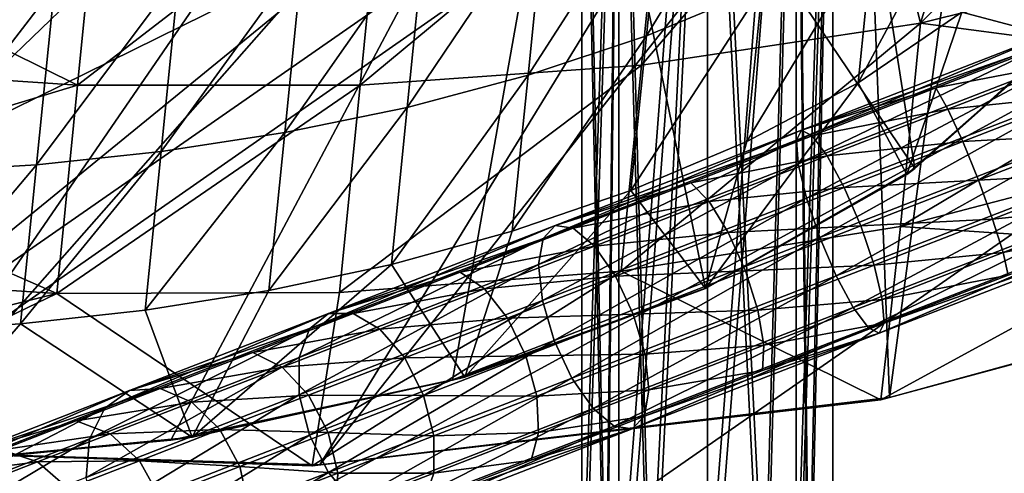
# Model space of a CAD drawing. Header units: metres. Extents: x -1004 to 0, y -808 to 0.
# Tile 43 of 146: x -801 to -742, y -123 to -96. Entities that reach past the tile are written whole.
import ezdxf

# ---------------------------------------------------------------- set-up
doc = ezdxf.new("R2010")
doc.units = ezdxf.units.M

msp = doc.modelspace()

# ---------------------------------------------------------------- linework, layer by layer
at = {"layer": 'None'}
for points in [[(-908.599487, -95.77095, 1277.670044), (-895.325562, -104.381454, 1277.480469), (-783.276184, -70.478142, 1278.657349)], [(-895.325562, -104.381454, 1277.480469), (-879.574585, -111.626434, 1277.332886), (-783.276184, -70.478142, 1278.657349)], [(-783.276184, -70.478142, 1278.657349), (-879.574585, -111.626434, 1277.332886), (-862.28302, -117.144188, 1277.234497)], [(-783.276184, -70.478142, 1278.657349), (-862.28302, -117.144188, 1277.234497), (-775.667236, -73.037552, 1278.610596)], [(-862.28302, -117.144188, 1277.234497), (-844.483887, -120.780472, 1277.186401), (-775.667236, -73.037552, 1278.610596)], [(-775.667236, -73.037552, 1278.610596), (-844.483887, -120.780472, 1277.186401), (-827.123901, -122.588264, 1277.184814)], [(-827.123901, -122.588264, 1277.184814), (-809.844666, -122.739594, 1277.226074), (-775.667236, -73.037552, 1278.610596)], [(-809.844666, -122.739594, 1277.226074), (-767.909729, -75.113495, 1278.576782), (-775.667236, -73.037552, 1278.610596)], [(-913.557251, -87.685875, 761.752014), (-899.529663, -97.551338, 761.531189), (-768.344971, -73.615936, 762.493713)], [(-899.529663, -97.551338, 761.531189), (-762.669861, -76.599174, 762.430603), (-768.344971, -73.615936, 762.493713)], [(-809.844666, -122.739594, 1277.226074), (-792.302734, -121.102142, 1277.314697), (-767.909729, -75.113495, 1278.576782)], [(-792.302734, -121.102142, 1277.314697), (-775.455261, -117.515228, 1277.452271), (-767.909729, -75.113495, 1278.576782)], [(-767.909729, -75.113495, 1278.576782), (-775.455261, -117.515228, 1277.452271), (-760.325806, -112.016777, 1277.635254)], [(-760.325806, -112.016777, 1277.635254), (-747.82074, -104.864288, 1277.85437), (-767.909729, -75.113495, 1278.576782)], [(-747.82074, -104.864288, 1277.85437), (-752.067078, -77.79908, 1278.54834), (-767.909729, -75.113495, 1278.576782)], [(-899.529663, -97.551338, 761.531189), (-884.178955, -105.22802, 761.370789), (-762.669861, -76.599174, 762.430603)], [(-884.178955, -105.22802, 761.370789), (-851.557312, -115.849754, 761.178284), (-762.669861, -76.599174, 762.430603)], [(-762.669861, -76.599174, 762.430603), (-851.557312, -115.849754, 761.178284), (-817.701599, -121.494736, 761.118591)], [(-762.669861, -76.599174, 762.430603), (-817.701599, -121.494736, 761.118591), (-756.79126, -79.143181, 762.379517)], [(-747.82074, -104.864288, 1277.85437), (-738.556946, -96.497581, 1278.096558), (-752.067078, -77.79908, 1278.54834)], [(-738.556946, -96.497581, 1278.096558), (-732.766357, -87.453568, 1278.347412), (-752.067078, -77.79908, 1278.54834)], [(-817.701599, -121.494736, 761.118591), (-783.395996, -122.588013, 761.178772), (-756.79126, -79.143181, 762.379517)], [(-756.79126, -79.143181, 762.379517), (-783.395996, -122.588013, 761.178772), (-750.741516, -81.240654, 762.340454)], [(-783.395996, -122.588013, 761.178772), (-749.326721, -118.554413, 761.371887), (-750.741516, -81.240654, 762.340454)], [(-751.418335, -84.825981, 664.181641), (-759.029419, -81.819534, 655.284241), (-710.112427, -102.678787, 663.714111)], [(-759.029419, -81.819534, 655.284241), (-737.193665, -90.619217, 646.197327), (-710.112427, -102.678787, 663.714111)], [(-750.741516, -81.240654, 762.340454), (-749.326721, -118.554413, 761.371887), (-744.554016, -82.897179, 762.313293)], [(-762.773132, -84.771927, 714.786255), (-750.680725, -82.944107, 715.855469), (-764.153748, -98.699051, 724.679321)], [(-750.680725, -82.944107, 715.855469), (-747.472656, -96.174759, 725.963257), (-764.153748, -98.699051, 724.679321)], [(-750.680725, -82.944107, 715.855469), (-743.953491, -84.717865, 718.532715), (-747.472656, -96.174759, 725.963257)], [(-749.326721, -118.554413, 761.371887), (-732.772095, -114.02475, 761.532654), (-744.554016, -82.897179, 762.313293)], [(-744.554016, -82.897179, 762.313293), (-732.772095, -114.02475, 761.532654), (-738.288574, -84.128868, 762.297363)], [(-756.942322, -94.071976, 1249.789551), (-763.858582, -96.928154, 1248.922241), (-755.924866, -83.95459, 1242.533569)], [(-763.858582, -96.928154, 1248.922241), (-762.828125, -86.681183, 1241.246948), (-755.924866, -83.95459, 1242.533569)], [(-743.953491, -84.717865, 718.532715), (-737.394348, -85.940575, 721.168335), (-747.472656, -96.174759, 725.963257)], [(-779.590332, -85.802582, 713.490051), (-762.773132, -84.771927, 714.786255), (-780.987122, -99.892708, 723.799683)], [(-762.773132, -84.771927, 714.786255), (-764.153748, -98.699051, 724.679321), (-780.987122, -99.892708, 723.799683)], [(-751.418335, -84.825981, 664.181641), (-710.112427, -102.678787, 663.714111), (-727.893005, -89.576523, 664.057251)], [(-814.10968, -91.83374, 717.540527), (-796.471741, -85.703545, 712.733582), (-797.87793, -99.888809, 723.286316)], [(-797.87793, -99.888809, 723.286316), (-796.471741, -85.703545, 712.733582), (-779.590332, -85.802582, 713.490051)], [(-780.987122, -99.892708, 723.799683), (-797.87793, -99.888809, 723.286316), (-779.590332, -85.802582, 713.490051)], [(-747.472656, -96.174759, 725.963257), (-737.394348, -85.940575, 721.168335), (-731.115417, -92.091164, 727.716492)], [(-762.828125, -86.681183, 1241.246948), (-770.944031, -99.297356, 1248.169678), (-769.902283, -88.93795, 1240.130493)], [(-763.858582, -96.928154, 1248.922241), (-770.944031, -99.297356, 1248.169678), (-762.828125, -86.681183, 1241.246948)], [(-745.009949, -95.521423, 1259.30481), (-751.21106, -99.737579, 1258.724854), (-744.106689, -86.539146, 1251.944214)], [(-751.21106, -99.737579, 1258.724854), (-750.297302, -90.650917, 1250.788086), (-744.106689, -86.539146, 1251.944214)], [(-778.164673, -101.21743, 1247.52356), (-777.113159, -90.761482, 1239.171753), (-769.902283, -88.93795, 1240.130493)], [(-769.902283, -88.93795, 1240.130493), (-770.944031, -99.297356, 1248.169678), (-778.164673, -101.21743, 1247.52356)], [(-751.21106, -99.737579, 1258.724854), (-757.865173, -103.248802, 1258.223999), (-750.297302, -90.650917, 1250.788086)], [(-757.865173, -103.248802, 1258.223999), (-756.942322, -94.071976, 1249.789551), (-750.297302, -90.650917, 1250.788086)], [(-745.009949, -95.521423, 1259.30481), (-739.449585, -90.469261, 1259.977051), (-739.060181, -97.09288, 1267.624634)], [(-785.488281, -102.724968, 1246.975586), (-777.113159, -90.761482, 1239.171753), (-778.164673, -101.21743, 1247.52356)], [(-784.428589, -92.187149, 1238.358887), (-777.113159, -90.761482, 1239.171753), (-785.488281, -102.724968, 1246.975586)], [(-814.794495, -98.74202, 723.123413), (-814.10968, -91.83374, 717.540527), (-797.87793, -99.888809, 723.286316)], [(-784.428589, -92.187149, 1238.358887), (-792.882935, -103.856567, 1246.5177), (-791.816345, -93.250336, 1237.679443)], [(-792.882935, -103.856567, 1246.5177), (-784.428589, -92.187149, 1238.358887), (-785.488281, -102.724968, 1246.975586)], [(-747.472656, -96.174759, 725.963257), (-731.115417, -92.091164, 727.716492), (-731.727112, -98.26152, 732.675415)], [(-791.816345, -93.250336, 1237.679443), (-800.321777, -104.642036, 1246.143188), (-799.249573, -93.979851, 1237.123901)], [(-791.816345, -93.250336, 1237.679443), (-792.882935, -103.856567, 1246.5177), (-800.321777, -104.642036, 1246.143188)], [(-807.791626, -105.093231, 1245.849609), (-806.715027, -94.387177, 1236.688354), (-799.249573, -93.979851, 1237.123901)], [(-799.249573, -93.979851, 1237.123901), (-800.321777, -104.642036, 1246.143188), (-807.791626, -105.093231, 1245.849609)], [(-757.865173, -103.248802, 1258.223999), (-764.789307, -106.183289, 1257.789063), (-756.942322, -94.071976, 1249.789551)], [(-764.789307, -106.183289, 1257.789063), (-763.858582, -96.928154, 1248.922241), (-756.942322, -94.071976, 1249.789551)], [(-748.292542, -105.220383, 1267.624634), (-751.21106, -99.737579, 1258.724854), (-745.009949, -95.521423, 1259.30481)], [(-739.060181, -97.09288, 1267.624634), (-748.292542, -105.220383, 1267.624634), (-745.009949, -95.521423, 1259.30481)], [(-764.153748, -98.699051, 724.679321), (-747.472656, -96.174759, 725.963257), (-765.372681, -110.995293, 736.556396)], [(-747.472656, -96.174759, 725.963257), (-748.677246, -108.32634, 737.203369), (-765.372681, -110.995293, 736.556396)], [(-747.472656, -96.174759, 725.963257), (-731.727112, -98.26152, 732.675415), (-748.677246, -108.32634, 737.203369)], [(-738.556946, -96.497581, 1278.096558), (-747.82074, -104.864288, 1277.85437), (-739.060181, -97.09288, 1267.624634)], [(-764.789307, -106.183289, 1257.789063), (-771.881592, -108.620445, 1257.411621), (-763.858582, -96.928154, 1248.922241)], [(-771.881592, -108.620445, 1257.411621), (-770.944031, -99.297356, 1248.169678), (-763.858582, -96.928154, 1248.922241)], [(-747.82074, -104.864288, 1277.85437), (-748.292542, -105.220383, 1267.624634), (-739.060181, -97.09288, 1267.624634)], [(-731.727112, -98.26152, 732.675415), (-732.300415, -104.045212, 738.086853), (-748.677246, -108.32634, 737.203369)], [(-814.794495, -98.74202, 723.123413), (-797.87793, -99.888809, 723.286316), (-815.436035, -105.213707, 729.211792)], [(-780.987122, -99.892708, 723.799683), (-764.153748, -98.699051, 724.679321), (-782.215881, -112.288063, 736.113159)], [(-764.153748, -98.699051, 724.679321), (-765.372681, -110.995293, 736.556396), (-782.215881, -112.288063, 736.113159)], [(-770.944031, -99.297356, 1248.169678), (-779.108093, -110.598862, 1257.087524), (-778.164673, -101.21743, 1247.52356)], [(-771.881592, -108.620445, 1257.411621), (-779.108093, -110.598862, 1257.087524), (-770.944031, -99.297356, 1248.169678)], [(-797.87793, -99.888809, 723.286316), (-799.112427, -112.341995, 735.854492), (-815.436035, -105.213707, 729.211792)], [(-799.112427, -112.341995, 735.854492), (-797.87793, -99.888809, 723.286316), (-780.987122, -99.892708, 723.799683)], [(-782.215881, -112.288063, 736.113159), (-799.112427, -112.341995, 735.854492), (-780.987122, -99.892708, 723.799683)], [(-748.292542, -105.220383, 1267.624634), (-760.338867, -112.04747, 1267.624634), (-751.21106, -99.737579, 1258.724854)], [(-760.338867, -112.04747, 1267.624634), (-757.865173, -103.248802, 1258.223999), (-751.21106, -99.737579, 1258.724854)], [(-786.436707, -112.155876, 1256.812622), (-785.488281, -102.724968, 1246.975586), (-778.164673, -101.21743, 1247.52356)], [(-778.164673, -101.21743, 1247.52356), (-779.108093, -110.598862, 1257.087524), (-786.436707, -112.155876, 1256.812622)], [(-793.83551, -113.328827, 1256.583008), (-785.488281, -102.724968, 1246.975586), (-786.436707, -112.155876, 1256.812622)], [(-792.882935, -103.856567, 1246.5177), (-785.488281, -102.724968, 1246.975586), (-793.83551, -113.328827, 1256.583008)], [(-757.865173, -103.248802, 1258.223999), (-760.338867, -112.04747, 1267.624634), (-764.789307, -106.183289, 1257.789063)], [(-792.882935, -103.856567, 1246.5177), (-801.277771, -114.148102, 1256.395142), (-800.321777, -104.642036, 1246.143188)], [(-801.277771, -114.148102, 1256.395142), (-792.882935, -103.856567, 1246.5177), (-793.83551, -113.328827, 1256.583008)], [(-748.677246, -108.32634, 737.203369), (-732.300415, -104.045212, 738.086853), (-732.832153, -109.409019, 743.920776)], [(-800.321777, -104.642036, 1246.143188), (-808.750244, -114.625809, 1256.247803), (-807.791626, -105.093231, 1245.849609)], [(-800.321777, -104.642036, 1246.143188), (-801.277771, -114.148102, 1256.395142), (-808.750244, -114.625809, 1256.247803)], [(-815.436035, -105.213707, 729.211792), (-799.112427, -112.341995, 735.854492), (-816.030823, -111.21357, 735.7724)], [(-760.325806, -112.016777, 1277.635254), (-760.338867, -112.04747, 1267.624634), (-748.292542, -105.220383, 1267.624634)], [(-747.82074, -104.864288, 1277.85437), (-760.325806, -112.016777, 1277.635254), (-748.292542, -105.220383, 1267.624634)], [(-760.338867, -112.04747, 1267.624634), (-774.723572, -117.333244, 1267.624634), (-764.789307, -106.183289, 1257.789063)], [(-764.789307, -106.183289, 1257.789063), (-774.723572, -117.333244, 1267.624634), (-771.881592, -108.620445, 1257.411621)], [(-774.723572, -117.333244, 1267.624634), (-779.108093, -110.598862, 1257.087524), (-771.881592, -108.620445, 1257.411621)], [(-765.372681, -110.995293, 736.556396), (-748.677246, -108.32634, 737.203369), (-749.850342, -118.69236, 750.049561)], [(-748.677246, -108.32634, 737.203369), (-732.832153, -109.409019, 743.920776), (-749.850342, -118.69236, 750.049561)], [(-749.850342, -118.69236, 750.049561), (-732.832153, -109.409019, 743.920776), (-733.319153, -114.237312, 750.049561)], [(-779.108093, -110.598862, 1257.087524), (-791.027771, -120.935112, 1267.624634), (-786.436707, -112.155876, 1256.812622)], [(-774.723572, -117.333244, 1267.624634), (-791.027771, -120.935112, 1267.624634), (-779.108093, -110.598862, 1257.087524)], [(-799.112427, -112.341995, 735.854492), (-816.575378, -116.707039, 742.768799), (-816.030823, -111.21357, 735.7724)], [(-782.215881, -112.288063, 736.113159), (-765.372681, -110.995293, 736.556396), (-783.844604, -122.635117, 750.049561)], [(-765.372681, -110.995293, 736.556396), (-749.850342, -118.69236, 750.049561), (-783.844604, -122.635117, 750.049561)], [(-783.844604, -122.635117, 750.049561), (-818.0625, -121.490791, 750.049561), (-799.112427, -112.341995, 735.854492)], [(-799.112427, -112.341995, 735.854492), (-818.0625, -121.490791, 750.049561), (-816.575378, -116.707039, 742.768799)], [(-782.215881, -112.288063, 736.113159), (-783.844604, -122.635117, 750.049561), (-799.112427, -112.341995, 735.854492)], [(-791.027771, -120.935112, 1267.624634), (-793.83551, -113.328827, 1256.583008), (-786.436707, -112.155876, 1256.812622)], [(-760.325806, -112.016777, 1277.635254), (-775.455261, -117.515228, 1277.452271), (-760.338867, -112.04747, 1267.624634)], [(-775.455261, -117.515228, 1277.452271), (-774.723572, -117.333244, 1267.624634), (-760.338867, -112.04747, 1267.624634)], [(-801.277771, -114.148102, 1256.395142), (-793.83551, -113.328827, 1256.583008), (-791.027771, -120.935112, 1267.624634)], [(-808.750244, -114.625809, 1256.247803), (-801.277771, -114.148102, 1256.395142), (-808.737183, -122.722755, 1267.624634)], [(-808.737183, -122.722755, 1267.624634), (-801.277771, -114.148102, 1256.395142), (-791.027771, -120.935112, 1267.624634)], [(-733.319153, -114.237312, 750.049561), (-732.772095, -114.02475, 761.532654), (-749.326721, -118.554413, 761.371887)], [(-749.850342, -118.69236, 750.049561), (-733.319153, -114.237312, 750.049561), (-749.326721, -118.554413, 761.371887)], [(-775.455261, -117.515228, 1277.452271), (-792.302734, -121.102142, 1277.314697), (-774.723572, -117.333244, 1267.624634)], [(-792.302734, -121.102142, 1277.314697), (-791.027771, -120.935112, 1267.624634), (-774.723572, -117.333244, 1267.624634)], [(-783.844604, -122.635117, 750.049561), (-749.850342, -118.69236, 750.049561), (-783.395996, -122.588013, 761.178772)], [(-749.850342, -118.69236, 750.049561), (-749.326721, -118.554413, 761.371887), (-783.395996, -122.588013, 761.178772)], [(-792.302734, -121.102142, 1277.314697), (-809.844666, -122.739594, 1277.226074), (-791.027771, -120.935112, 1267.624634)], [(-809.844666, -122.739594, 1277.226074), (-808.737183, -122.722755, 1267.624634), (-791.027771, -120.935112, 1267.624634)], [(-818.0625, -121.490791, 750.049561), (-783.844604, -122.635117, 750.049561), (-817.701599, -121.494736, 761.118591)], [(-783.844604, -122.635117, 750.049561), (-783.395996, -122.588013, 761.178772), (-817.701599, -121.494736, 761.118591)]]:
    msp.add_3dface(points, dxfattribs=at)
at = {"layer": 'None012310'}
for points in [[(-739.136414, -97.062553, 843.687195), (-754.893982, -103.169518, 845.351868), (-739.298096, -96.645401, 846.183594)], [(-739.298096, -96.645401, 846.183594), (-754.893982, -103.169518, 845.351868), (-754.601501, -102.576378, 847.800293)], [(-754.787781, -104.596214, 843.25769), (-754.893982, -103.169518, 845.351868), (-739.136414, -97.062553, 843.687195)], [(-738.641846, -98.338722, 841.552063), (-754.787781, -104.596214, 843.25769), (-739.136414, -97.062553, 843.687195)], [(-739.298096, -96.645401, 846.183594), (-754.601501, -102.576378, 847.800293), (-739.102234, -97.15078, 848.661194)], [(-754.601501, -102.576378, 847.800293), (-746.564575, -100.04287, 849.054382), (-739.102234, -97.15078, 848.661194)], [(-739.102234, -97.15078, 848.661194), (-746.564575, -100.04287, 849.054382), (-738.578674, -98.501747, 850.742737)], [(-754.299133, -106.639267, 841.83667), (-754.787781, -104.596214, 843.25769), (-738.641846, -98.338722, 841.552063)], [(-737.889648, -100.279625, 840.103149), (-754.299133, -106.639267, 841.83667), (-738.641846, -98.338722, 841.552063)], [(-746.564575, -100.04287, 849.054382), (-745.850708, -101.320099, 851.125916), (-738.578674, -98.501747, 850.742737)], [(-738.578674, -98.501747, 850.742737), (-745.850708, -101.320099, 851.125916), (-737.807068, -100.49263, 852.11145)], [(-746.564575, -100.04287, 849.054382), (-754.601501, -102.576378, 847.800293), (-753.954956, -102.907089, 850.230225)], [(-753.954956, -102.907089, 850.230225), (-745.850708, -101.320099, 851.125916), (-746.564575, -100.04287, 849.054382)], [(-753.50238, -108.987633, 841.305054), (-754.299133, -106.639267, 841.83667), (-737.889648, -100.279625, 840.103149)], [(-736.994324, -102.589775, 839.561157), (-753.50238, -108.987633, 841.305054), (-737.889648, -100.279625, 840.103149)], [(-745.850708, -101.320099, 851.125916), (-744.954041, -103.262505, 852.488037), (-737.807068, -100.49263, 852.11145)], [(-737.807068, -100.49263, 852.11145), (-744.954041, -103.262505, 852.488037), (-736.904968, -102.820328, 852.558777)], [(-753.052734, -104.111305, 852.27179), (-745.850708, -101.320099, 851.125916), (-753.954956, -102.907089, 850.230225)], [(-744.954041, -103.262505, 852.488037), (-745.850708, -101.320099, 851.125916), (-753.052734, -104.111305, 852.27179)], [(-754.893982, -103.169518, 845.351868), (-770.045898, -109.041786, 850.281494), (-754.601501, -102.576378, 847.800293)], [(-754.601501, -102.576378, 847.800293), (-770.045898, -109.041786, 850.281494), (-769.316772, -108.279411, 852.587891)], [(-754.601501, -102.576378, 847.800293), (-769.316772, -108.279411, 852.587891), (-753.954956, -102.907089, 850.230225)], [(-753.954956, -102.907089, 850.230225), (-769.316772, -108.279411, 852.587891), (-761.202332, -105.715866, 852.177368)], [(-761.202332, -105.715866, 852.177368), (-753.052734, -104.111305, 852.27179), (-753.954956, -102.907089, 850.230225)], [(-752.51886, -111.283791, 841.743896), (-753.50238, -108.987633, 841.305054), (-736.994324, -102.589775, 839.561157)], [(-736.092163, -104.91748, 840.008545), (-752.51886, -111.283791, 841.743896), (-736.994324, -102.589775, 839.561157)], [(-744.954041, -103.262505, 852.488037), (-744.011047, -105.574364, 852.933228), (-736.904968, -102.820328, 852.558777)], [(-744.011047, -105.574364, 852.933228), (-736.009644, -105.130486, 852.016785), (-736.904968, -102.820328, 852.558777)], [(-754.787781, -104.596214, 843.25769), (-770.313171, -110.613228, 848.308899), (-754.893982, -103.169518, 845.351868)], [(-770.313171, -110.613228, 848.308899), (-770.045898, -109.041786, 850.281494), (-754.893982, -103.169518, 845.351868)], [(-753.052734, -104.111305, 852.27179), (-752.032166, -106.005692, 853.614197), (-744.954041, -103.262505, 852.488037)], [(-752.032166, -106.005692, 853.614197), (-744.011047, -105.574364, 852.933228), (-744.954041, -103.262505, 852.488037)], [(-761.202332, -105.715866, 852.177368), (-760.115356, -106.848473, 854.169312), (-753.052734, -104.111305, 852.27179)], [(-760.115356, -106.848473, 854.169312), (-752.032166, -106.005692, 853.614197), (-753.052734, -104.111305, 852.27179)], [(-770.077942, -112.754494, 846.970276), (-770.313171, -110.613228, 848.308899), (-754.787781, -104.596214, 843.25769)], [(-754.299133, -106.639267, 841.83667), (-770.077942, -112.754494, 846.970276), (-754.787781, -104.596214, 843.25769)], [(-751.498352, -113.178185, 843.086243), (-752.51886, -111.283791, 841.743896), (-736.092163, -104.91748, 840.008545)], [(-735.320618, -106.908363, 841.377197), (-751.498352, -113.178185, 843.086243), (-736.092163, -104.91748, 840.008545)], [(-744.011047, -105.574364, 852.933228), (-743.165283, -107.903717, 852.39386), (-736.009644, -105.130486, 852.016785)], [(-743.165283, -107.903717, 852.39386), (-735.257446, -107.071388, 850.567932), (-736.009644, -105.130486, 852.016785)], [(-769.316772, -108.279411, 852.587891), (-768.236877, -108.442169, 854.876831), (-761.202332, -105.715866, 852.177368)], [(-768.236877, -108.442169, 854.876831), (-760.115356, -106.848473, 854.169312), (-761.202332, -105.715866, 852.177368)], [(-752.032166, -106.005692, 853.614197), (-751.048706, -108.301857, 854.052979), (-744.011047, -105.574364, 852.933228)], [(-751.048706, -108.301857, 854.052979), (-743.165283, -107.903717, 852.39386), (-744.011047, -105.574364, 852.933228)], [(-760.115356, -106.848473, 854.169312), (-758.973267, -108.695786, 855.479004), (-752.032166, -106.005692, 853.614197)], [(-758.973267, -108.695786, 855.479004), (-751.048706, -108.301857, 854.052979), (-752.032166, -106.005692, 853.614197)], [(-769.376038, -115.139603, 846.469543), (-770.077942, -112.754494, 846.970276), (-754.299133, -106.639267, 841.83667)], [(-753.50238, -108.987633, 841.305054), (-769.376038, -115.139603, 846.469543), (-754.299133, -106.639267, 841.83667)], [(-768.236877, -108.442169, 854.876831), (-766.97052, -109.505272, 856.799988), (-760.115356, -106.848473, 854.169312)], [(-766.97052, -109.505272, 856.799988), (-758.973267, -108.695786, 855.479004), (-760.115356, -106.848473, 854.169312)], [(-750.596069, -114.382401, 845.127808), (-751.498352, -113.178185, 843.086243), (-735.320618, -106.908363, 841.377197)], [(-734.796997, -108.259331, 843.45874), (-750.596069, -114.382401, 845.127808), (-735.320618, -106.908363, 841.377197)], [(-743.165283, -107.903717, 852.39386), (-742.545471, -109.895935, 850.951965), (-735.257446, -107.071388, 850.567932)], [(-742.545471, -109.895935, 850.951965), (-734.762817, -108.347557, 848.432739), (-735.257446, -107.071388, 850.567932)], [(-784.010132, -114.453766, 858.286255), (-782.878601, -113.535431, 860.361938), (-769.316772, -108.279411, 852.587891)], [(-770.045898, -109.041786, 850.281494), (-784.010132, -114.453766, 858.286255), (-769.316772, -108.279411, 852.587891)], [(-782.878601, -113.535431, 860.361938), (-768.236877, -108.442169, 854.876831), (-769.316772, -108.279411, 852.587891)], [(-758.973267, -108.695786, 855.479004), (-757.950073, -110.976563, 855.907104), (-751.048706, -108.301857, 854.052979)], [(-757.950073, -110.976563, 855.907104), (-750.251953, -110.650223, 853.521362), (-751.048706, -108.301857, 854.052979)], [(-751.048706, -108.301857, 854.052979), (-750.251953, -110.650223, 853.521362), (-743.165283, -107.903717, 852.39386)], [(-750.596069, -114.382401, 845.127808), (-734.796997, -108.259331, 843.45874), (-749.949524, -114.713112, 847.557739)], [(-750.251953, -110.650223, 853.521362), (-742.545471, -109.895935, 850.951965), (-743.165283, -107.903717, 852.39386)], [(-749.949524, -114.713112, 847.557739), (-734.796997, -108.259331, 843.45874), (-734.601135, -108.764702, 845.93634)], [(-782.878601, -113.535431, 860.361938), (-774.990906, -111.059746, 858.302673), (-768.236877, -108.442169, 854.876831)], [(-774.990906, -111.059746, 858.302673), (-766.97052, -109.505272, 856.799988), (-768.236877, -108.442169, 854.876831)], [(-766.97052, -109.505272, 856.799988), (-765.710571, -111.306885, 858.064453), (-758.973267, -108.695786, 855.479004)], [(-765.710571, -111.306885, 858.064453), (-757.950073, -110.976563, 855.907104), (-758.973267, -108.695786, 855.479004)], [(-734.601135, -108.764702, 845.93634), (-749.657104, -114.119965, 850.006226), (-749.949524, -114.713112, 847.557739)], [(-742.246033, -111.247734, 848.827026), (-749.657104, -114.119965, 850.006226), (-734.601135, -108.764702, 845.93634)], [(-742.246033, -111.247734, 848.827026), (-734.762817, -108.347557, 848.432739), (-742.545471, -109.895935, 850.951965)], [(-770.313171, -110.613228, 848.308899), (-784.621643, -116.158607, 856.510925), (-770.045898, -109.041786, 850.281494)], [(-784.621643, -116.158607, 856.510925), (-784.010132, -114.453766, 858.286255), (-770.045898, -109.041786, 850.281494)], [(-768.31427, -117.405441, 846.882874), (-769.376038, -115.139603, 846.469543), (-753.50238, -108.987633, 841.305054)], [(-752.51886, -111.283791, 841.743896), (-768.31427, -117.405441, 846.882874), (-753.50238, -108.987633, 841.305054)], [(-774.990906, -111.059746, 858.302673), (-773.552368, -112.056122, 860.138489), (-766.97052, -109.505272, 856.799988)], [(-773.552368, -112.056122, 860.138489), (-765.710571, -111.306885, 858.064453), (-766.97052, -109.505272, 856.799988)], [(-749.763306, -112.693268, 852.100342), (-742.545471, -109.895935, 850.951965), (-750.251953, -110.650223, 853.521362)], [(-742.246033, -111.247734, 848.827026), (-742.545471, -109.895935, 850.951965), (-749.763306, -112.693268, 852.100342)], [(-784.619995, -118.390396, 855.306213), (-784.621643, -116.158607, 856.510925), (-770.313171, -110.613228, 848.308899)], [(-770.077942, -112.754494, 846.970276), (-784.619995, -118.390396, 855.306213), (-770.313171, -110.613228, 848.308899)], [(-757.201477, -113.343567, 855.388428), (-750.251953, -110.650223, 853.521362), (-757.950073, -110.976563, 855.907104)], [(-749.763306, -112.693268, 852.100342), (-750.251953, -110.650223, 853.521362), (-757.201477, -113.343567, 855.388428)], [(-782.878601, -113.535431, 860.361938), (-781.399292, -113.543396, 862.421936), (-774.990906, -111.059746, 858.302673)], [(-781.399292, -113.543396, 862.421936), (-773.552368, -112.056122, 860.138489), (-774.990906, -111.059746, 858.302673)], [(-764.648804, -113.572723, 858.477783), (-757.950073, -110.976563, 855.907104), (-765.710571, -111.306885, 858.064453)], [(-757.201477, -113.343567, 855.388428), (-757.950073, -110.976563, 855.907104), (-764.648804, -113.572723, 858.477783)], [(-749.657104, -114.119965, 850.006226), (-742.246033, -111.247734, 848.827026), (-749.763306, -112.693268, 852.100342)], [(-772.179199, -113.813858, 861.34552), (-765.710571, -111.306885, 858.064453), (-773.552368, -112.056122, 860.138489)], [(-765.710571, -111.306885, 858.064453), (-772.179199, -113.813858, 861.34552), (-764.648804, -113.572723, 858.477783)], [(-767.054321, -119.207047, 848.147339), (-768.31427, -117.405441, 846.882874), (-752.51886, -111.283791, 841.743896)], [(-751.498352, -113.178185, 843.086243), (-767.054321, -119.207047, 848.147339), (-752.51886, -111.283791, 841.743896)], [(-779.797424, -114.476448, 864.15271), (-773.552368, -112.056122, 860.138489), (-781.399292, -113.543396, 862.421936)], [(-772.179199, -113.813858, 861.34552), (-773.552368, -112.056122, 860.138489), (-779.797424, -114.476448, 864.15271)], [(-784.005432, -120.809364, 854.85553), (-784.619995, -118.390396, 855.306213), (-770.077942, -112.754494, 846.970276)], [(-769.376038, -115.139603, 846.469543), (-784.005432, -120.809364, 854.85553), (-770.077942, -112.754494, 846.970276)], [(-756.841431, -115.436455, 854.001953), (-749.763306, -112.693268, 852.100342), (-757.201477, -113.343567, 855.388428)], [(-749.657104, -114.119965, 850.006226), (-749.763306, -112.693268, 852.100342), (-756.841431, -115.436455, 854.001953)], [(-796.249939, -119.197411, 869.05896), (-782.878601, -113.535431, 860.361938), (-784.010132, -114.453766, 858.286255)], [(-796.249939, -119.197411, 869.05896), (-794.765686, -118.142365, 870.824158), (-782.878601, -113.535431, 860.361938)], [(-794.765686, -118.142365, 870.824158), (-781.399292, -113.543396, 862.421936), (-782.878601, -113.535431, 860.361938)], [(-787.400391, -115.869164, 867.195007), (-781.399292, -113.543396, 862.421936), (-794.765686, -118.142365, 870.824158)], [(-779.797424, -114.476448, 864.15271), (-781.399292, -113.543396, 862.421936), (-787.400391, -115.869164, 867.195007)], [(-772.179199, -113.813858, 861.34552), (-771.080444, -116.065353, 861.740051), (-764.648804, -113.572723, 858.477783)], [(-764.648804, -113.572723, 858.477783), (-771.080444, -116.065353, 861.740051), (-763.946899, -115.957825, 857.97699)], [(-765.787964, -120.270157, 850.070435), (-767.054321, -119.207047, 848.147339), (-751.498352, -113.178185, 843.086243)], [(-750.596069, -114.382401, 845.127808), (-765.787964, -120.270157, 850.070435), (-751.498352, -113.178185, 843.086243)], [(-763.946899, -115.957825, 857.97699), (-757.201477, -113.343567, 855.388428), (-764.648804, -113.572723, 858.477783)], [(-756.841431, -115.436455, 854.001953), (-757.201477, -113.343567, 855.388428), (-763.946899, -115.957825, 857.97699)], [(-778.316833, -116.192551, 865.29071), (-772.179199, -113.813858, 861.34552), (-779.797424, -114.476448, 864.15271)], [(-771.080444, -116.065353, 861.740051), (-772.179199, -113.813858, 861.34552), (-778.316833, -116.192551, 865.29071)], [(-749.949524, -114.713112, 847.557739), (-749.657104, -114.119965, 850.006226), (-756.924744, -116.936607, 851.95874)], [(-756.924744, -116.936607, 851.95874), (-749.657104, -114.119965, 850.006226), (-756.841431, -115.436455, 854.001953)], [(-797.163086, -121.019173, 867.549133), (-796.249939, -119.197411, 869.05896), (-784.010132, -114.453766, 858.286255)], [(-784.621643, -116.158607, 856.510925), (-797.163086, -121.019173, 867.549133), (-784.010132, -114.453766, 858.286255)], [(-785.645508, -116.742928, 868.804138), (-779.797424, -114.476448, 864.15271), (-787.400391, -115.869164, 867.195007)], [(-778.316833, -116.192551, 865.29071), (-779.797424, -114.476448, 864.15271), (-785.645508, -116.742928, 868.804138)], [(-765.787964, -120.270157, 850.070435), (-750.596069, -114.382401, 845.127808), (-764.708069, -120.432915, 852.359436)], [(-764.708069, -120.432915, 852.359436), (-750.596069, -114.382401, 845.127808), (-749.949524, -114.713112, 847.557739)], [(-764.708069, -120.432915, 852.359436), (-749.949524, -114.713112, 847.557739), (-763.978943, -119.67054, 854.665771)], [(-763.978943, -119.67054, 854.665771), (-749.949524, -114.713112, 847.557739), (-756.924744, -116.936607, 851.95874)], [(-782.871521, -123.047249, 855.227539), (-784.005432, -120.809364, 854.85553), (-769.376038, -115.139603, 846.469543)], [(-768.31427, -117.405441, 846.882874), (-782.871521, -123.047249, 855.227539), (-769.376038, -115.139603, 846.469543)], [(-792.936279, -118.014648, 872.57605), (-787.400391, -115.869164, 867.195007), (-794.765686, -118.142365, 870.824158)], [(-785.645508, -116.742928, 868.804138), (-787.400391, -115.869164, 867.195007), (-792.936279, -118.014648, 872.57605)], [(-771.080444, -116.065353, 861.740051), (-770.42334, -118.467834, 861.262085), (-763.946899, -115.957825, 857.97699)], [(-763.946899, -115.957825, 857.97699), (-770.42334, -118.467834, 861.262085), (-763.71167, -118.099098, 856.638428)], [(-763.71167, -118.099098, 856.638428), (-756.841431, -115.436455, 854.001953), (-763.946899, -115.957825, 857.97699)], [(-756.924744, -116.936607, 851.95874), (-756.841431, -115.436455, 854.001953), (-763.71167, -118.099098, 856.638428)], [(-784.619995, -118.390396, 855.306213), (-797.36615, -123.330299, 866.524658), (-784.621643, -116.158607, 856.510925)], [(-797.36615, -123.330299, 866.524658), (-797.163086, -121.019173, 867.549133), (-784.621643, -116.158607, 856.510925)], [(-784.064331, -118.420044, 869.862122), (-778.316833, -116.192551, 865.29071), (-785.645508, -116.742928, 868.804138)], [(-777.182983, -118.430435, 865.662659), (-778.316833, -116.192551, 865.29071), (-784.064331, -118.420044, 869.862122)], [(-777.182983, -118.430435, 865.662659), (-771.080444, -116.065353, 861.740051), (-778.316833, -116.192551, 865.29071)], [(-770.42334, -118.467834, 861.262085), (-771.080444, -116.065353, 861.740051), (-777.182983, -118.430435, 865.662659)], [(-791.040283, -118.833717, 874.047974), (-785.645508, -116.742928, 868.804138), (-792.936279, -118.014648, 872.57605)], [(-784.064331, -118.420044, 869.862122), (-785.645508, -116.742928, 868.804138), (-791.040283, -118.833717, 874.047974)], [(-763.978943, -119.67054, 854.665771), (-756.924744, -116.936607, 851.95874), (-763.71167, -118.099098, 856.638428)], [(-781.39093, -124.763351, 856.36554), (-782.871521, -123.047249, 855.227539), (-768.31427, -117.405441, 846.882874)], [(-767.054321, -119.207047, 848.147339), (-781.39093, -124.763351, 856.36554), (-768.31427, -117.405441, 846.882874)], [(-806.294617, -123.090324, 882.185791), (-794.765686, -118.142365, 870.824158), (-796.249939, -119.197411, 869.05896)], [(-804.520874, -121.923096, 883.572693), (-794.765686, -118.142365, 870.824158), (-806.294617, -123.090324, 882.185791)], [(-797.953674, -119.95919, 878.513184), (-792.936279, -118.014648, 872.57605), (-804.520874, -121.923096, 883.572693)], [(-792.936279, -118.014648, 872.57605), (-794.765686, -118.142365, 870.824158), (-804.520874, -121.923096, 883.572693)], [(-791.040283, -118.833717, 874.047974), (-792.936279, -118.014648, 872.57605), (-797.953674, -119.95919, 878.513184)], [(-770.42334, -118.467834, 861.262085), (-770.307983, -120.655548, 859.984253), (-763.71167, -118.099098, 856.638428)], [(-763.71167, -118.099098, 856.638428), (-770.307983, -120.655548, 859.984253), (-763.978943, -119.67054, 854.665771)], [(-795.929749, -120.728691, 879.83374), (-791.040283, -118.833717, 874.047974), (-797.953674, -119.95919, 878.513184)], [(-796.828186, -125.778954, 866.141357), (-797.36615, -123.330299, 866.524658), (-784.619995, -118.390396, 855.306213)], [(-784.005432, -120.809364, 854.85553), (-796.828186, -125.778954, 866.141357), (-784.619995, -118.390396, 855.306213)], [(-789.366272, -120.474876, 875.015747), (-791.040283, -118.833717, 874.047974), (-795.929749, -120.728691, 879.83374)], [(-789.366272, -120.474876, 875.015747), (-784.064331, -118.420044, 869.862122), (-791.040283, -118.833717, 874.047974)], [(-789.366272, -120.474876, 875.015747), (-782.897583, -120.645187, 870.207947), (-784.064331, -118.420044, 869.862122)], [(-782.897583, -120.645187, 870.207947), (-777.182983, -118.430435, 865.662659), (-784.064331, -118.420044, 869.862122)], [(-776.56842, -120.849403, 865.212036), (-777.182983, -118.430435, 865.662659), (-782.897583, -120.645187, 870.207947)], [(-776.56842, -120.849403, 865.212036), (-770.42334, -118.467834, 861.262085), (-777.182983, -118.430435, 865.662659)], [(-776.56842, -120.849403, 865.212036), (-770.307983, -120.655548, 859.984253), (-770.42334, -118.467834, 861.262085)], [(-807.455383, -125.008041, 880.999573), (-796.249939, -119.197411, 869.05896), (-797.163086, -121.019173, 867.549133)], [(-807.455383, -125.008041, 880.999573), (-806.294617, -123.090324, 882.185791), (-796.249939, -119.197411, 869.05896)], [(-779.789063, -125.696411, 858.096313), (-781.39093, -124.763351, 856.36554), (-767.054321, -119.207047, 848.147339)], [(-765.787964, -120.270157, 850.070435), (-779.789063, -125.696411, 858.096313), (-767.054321, -119.207047, 848.147339)], [(-797.953674, -119.95919, 878.513184), (-804.520874, -121.923096, 883.572693), (-802.404236, -121.684036, 884.949158)], [(-802.404236, -121.684036, 884.949158), (-795.929749, -120.728691, 879.83374), (-797.953674, -119.95919, 878.513184)], [(-770.751892, -122.295441, 858.101257), (-764.708069, -120.432915, 852.359436), (-763.978943, -119.67054, 854.665771)], [(-770.307983, -120.655548, 859.984253), (-770.751892, -122.295441, 858.101257), (-763.978943, -119.67054, 854.665771)], [(-794.171692, -122.337242, 880.701965), (-789.366272, -120.474876, 875.015747), (-795.929749, -120.728691, 879.83374)], [(-794.171692, -122.337242, 880.701965), (-788.169189, -122.688255, 875.332092), (-789.366272, -120.474876, 875.015747)], [(-788.169189, -122.688255, 875.332092), (-782.897583, -120.645187, 870.207947), (-789.366272, -120.474876, 875.015747)], [(-782.322876, -123.079597, 869.78894), (-782.897583, -120.645187, 870.207947), (-788.169189, -122.688255, 875.332092)], [(-782.322876, -123.079597, 869.78894), (-776.56842, -120.849403, 865.212036), (-782.897583, -120.645187, 870.207947)], [(-778.309753, -125.704376, 860.156311), (-779.789063, -125.696411, 858.096313), (-765.787964, -120.270157, 850.070435)], [(-778.309753, -125.704376, 860.156311), (-765.787964, -120.270157, 850.070435), (-764.708069, -120.432915, 852.359436)], [(-764.708069, -120.432915, 852.359436), (-777.178223, -124.786034, 862.231995), (-778.309753, -125.704376, 860.156311)], [(-777.178223, -124.786034, 862.231995), (-764.708069, -120.432915, 852.359436), (-770.751892, -122.295441, 858.101257)], [(-776.566772, -123.081192, 864.007324), (-770.307983, -120.655548, 859.984253), (-776.56842, -120.849403, 865.212036)], [(-770.751892, -122.295441, 858.101257), (-770.307983, -120.655548, 859.984253), (-776.566772, -123.081192, 864.007324)], [(-807.826477, -127.384285, 880.19458), (-807.455383, -125.008041, 880.999573), (-797.163086, -121.019173, 867.549133)], [(-797.36615, -123.330299, 866.524658), (-807.826477, -127.384285, 880.19458), (-797.163086, -121.019173, 867.549133)], [(-800.266846, -122.409561, 886.105652), (-795.929749, -120.728691, 879.83374), (-802.404236, -121.684036, 884.949158)], [(-794.171692, -122.337242, 880.701965), (-795.929749, -120.728691, 879.83374), (-800.266846, -122.409561, 886.105652)], [(-795.631104, -127.992332, 866.457703), (-796.828186, -125.778954, 866.141357), (-784.005432, -120.809364, 854.85553)], [(-782.871521, -123.047249, 855.227539), (-795.631104, -127.992332, 866.457703), (-784.005432, -120.809364, 854.85553)], [(-782.322876, -123.079597, 869.78894), (-776.566772, -123.081192, 864.007324), (-776.56842, -120.849403, 865.212036)], [(-806.245117, -123.172607, 891.822083), (-800.266846, -122.409561, 886.105652), (-802.404236, -121.684036, 884.949158)], [(-806.245117, -123.172607, 891.822083), (-804.009827, -123.860184, 892.803284), (-800.266846, -122.409561, 886.105652)], [(-804.009827, -123.860184, 892.803284), (-798.434143, -123.989212, 886.866028), (-800.266846, -122.409561, 886.105652)], [(-800.266846, -122.409561, 886.105652), (-798.434143, -123.989212, 886.866028), (-794.171692, -122.337242, 880.701965)], [(-798.434143, -123.989212, 886.866028), (-792.947083, -124.539978, 880.985779), (-794.171692, -122.337242, 880.701965)], [(-794.171692, -122.337242, 880.701965), (-792.947083, -124.539978, 880.985779), (-788.169189, -122.688255, 875.332092)], [(-776.566772, -123.081192, 864.007324), (-777.178223, -124.786034, 862.231995), (-770.751892, -122.295441, 858.101257)], [(-792.947083, -124.539978, 880.985779), (-787.631226, -125.136909, 874.948853), (-788.169189, -122.688255, 875.332092)], [(-788.169189, -122.688255, 875.332092), (-787.631226, -125.136909, 874.948853), (-782.322876, -123.079597, 869.78894)], [(-793.957153, -129.633484, 867.425537), (-795.631104, -127.992332, 866.457703), (-782.871521, -123.047249, 855.227539)], [(-781.39093, -124.763351, 856.36554), (-793.957153, -129.633484, 867.425537), (-782.871521, -123.047249, 855.227539)], [(-787.631226, -125.136909, 874.948853), (-782.427673, -125.352654, 868.668945), (-782.322876, -123.079597, 869.78894)], [(-782.322876, -123.079597, 869.78894), (-782.427673, -125.352654, 868.668945), (-776.566772, -123.081192, 864.007324)], [(-782.427673, -125.352654, 868.668945), (-777.178223, -124.786034, 862.231995), (-776.566772, -123.081192, 864.007324)]]:
    msp.add_3dface(points, dxfattribs=at)
at = {"layer": 'None012311'}
for points in [[(-765.520386, -132.349716, 1319.183105), (-767.71582, -133.018692, 1324.479492), (-765.519165, -63.762852, 1319.780396)], [(-767.71582, -133.018692, 1324.479492), (-767.71582, -63.809132, 1325.083496), (-765.519165, -63.762852, 1319.780396)], [(-765.519165, -63.855412, 1330.386597), (-767.71582, -63.809132, 1325.083496), (-766.269226, -132.619217, 1328.911133)], [(-767.71582, -63.809132, 1325.083496), (-767.71582, -133.018692, 1324.479492), (-766.269226, -132.619217, 1328.911133)], [(-765.519165, -63.855412, 1330.386597), (-766.269226, -132.619217, 1328.911133), (-763.624146, -132.104431, 1331.168579)], [(-760.21582, -131.741089, 1316.990356), (-765.520386, -132.349716, 1319.183105), (-760.21582, -63.743683, 1317.58374)], [(-765.520386, -132.349716, 1319.183105), (-765.519165, -63.762852, 1319.780396), (-760.21582, -63.743683, 1317.58374)], [(-760.21582, -63.87458, 1332.583252), (-765.519165, -63.855412, 1330.386597), (-763.624146, -132.104431, 1331.168579)], [(-760.21582, -63.87458, 1332.583252), (-763.624146, -132.104431, 1331.168579), (-760.217529, -131.871994, 1331.989868)], [(-756.800537, -132.105423, 1331.164917), (-760.21582, -63.87458, 1332.583252), (-760.217529, -131.871994, 1331.989868)], [(-760.21582, -131.741089, 1316.990356), (-760.21582, -63.743683, 1317.58374), (-754.912537, -63.762852, 1319.780396)], [(-754.911255, -132.349716, 1319.183105), (-760.21582, -131.741089, 1316.990356), (-754.912537, -63.762852, 1319.780396)], [(-754.912537, -63.855412, 1330.386597), (-760.21582, -63.87458, 1332.583252), (-756.800537, -132.105423, 1331.164917)], [(-754.151306, -132.62204, 1328.895752), (-754.912537, -63.855412, 1330.386597), (-756.800537, -132.105423, 1331.164917)], [(-754.911255, -132.349716, 1319.183105), (-754.912537, -63.762852, 1319.780396), (-752.71582, -63.809132, 1325.083496)], [(-752.71582, -63.809132, 1325.083496), (-754.912537, -63.855412, 1330.386597), (-754.151306, -132.62204, 1328.895752)], [(-752.71582, -133.018692, 1324.479492), (-754.911255, -132.349716, 1319.183105), (-752.71582, -63.809132, 1325.083496)], [(-752.71582, -133.018692, 1324.479492), (-752.71582, -63.809132, 1325.083496), (-754.151306, -132.62204, 1328.895752)], [(-765.520386, -137.585632, 1919.160278), (-767.71582, -138.254608, 1924.456665), (-765.519165, -68.998772, 1919.757568)], [(-767.71582, -138.254608, 1924.456665), (-767.71582, -69.045052, 1925.060669), (-765.519165, -68.998772, 1919.757568)], [(-765.519165, -69.091331, 1930.36377), (-767.71582, -69.045052, 1925.060669), (-766.269226, -137.855133, 1928.888184)], [(-767.71582, -69.045052, 1925.060669), (-767.71582, -138.254608, 1924.456665), (-766.269226, -137.855133, 1928.888184)], [(-765.519165, -69.091331, 1930.36377), (-766.269226, -137.855133, 1928.888184), (-763.624146, -137.340347, 1931.145752)], [(-760.21582, -136.97702, 1916.967529), (-765.520386, -137.585632, 1919.160278), (-760.21582, -68.979607, 1917.560913)], [(-765.520386, -137.585632, 1919.160278), (-765.519165, -68.998772, 1919.757568), (-760.21582, -68.979607, 1917.560913)], [(-760.21582, -69.110504, 1932.560425), (-765.519165, -69.091331, 1930.36377), (-763.624146, -137.340347, 1931.145752)], [(-760.21582, -69.110504, 1932.560425), (-763.624146, -137.340347, 1931.145752), (-760.217529, -137.10791, 1931.966919)], [(-756.800537, -137.341339, 1931.14209), (-760.21582, -69.110504, 1932.560425), (-760.217529, -137.10791, 1931.966919)], [(-760.21582, -136.97702, 1916.967529), (-760.21582, -68.979607, 1917.560913), (-754.912537, -68.998772, 1919.757568)], [(-754.911255, -137.585632, 1919.160278), (-760.21582, -136.97702, 1916.967529), (-754.912537, -68.998772, 1919.757568)], [(-754.912537, -69.091331, 1930.36377), (-760.21582, -69.110504, 1932.560425), (-756.800537, -137.341339, 1931.14209)], [(-754.151306, -137.857956, 1928.872925), (-754.912537, -69.091331, 1930.36377), (-756.800537, -137.341339, 1931.14209)], [(-754.911255, -137.585632, 1919.160278), (-754.912537, -68.998772, 1919.757568), (-752.71582, -69.045052, 1925.060669)], [(-752.71582, -69.045052, 1925.060669), (-754.912537, -69.091331, 1930.36377), (-754.151306, -137.857956, 1928.872925)], [(-752.71582, -138.254608, 1924.456665), (-754.911255, -137.585632, 1919.160278), (-752.71582, -69.045052, 1925.060669)], [(-752.71582, -138.254608, 1924.456665), (-752.71582, -69.045052, 1925.060669), (-754.151306, -137.857956, 1928.872925)]]:
    msp.add_3dface(points, dxfattribs=at)
at = {"layer": 'None012349'}
for points in [[(-994.037292, -794.032166, 90), (-994.037292, -10, 90), (-787.024658, -763.271118, 90)], [(-787.024658, -763.271118, 90), (-994.037292, -10, 90), (-533.424561, -638.481384, 90)], [(-994.037292, -10, 90), (-526.238708, -632.856445, 90), (-533.424561, -638.481384, 90)], [(-10, -10, 90), (-502.018646, -625.846375, 90), (-994.037292, -10, 90)], [(-502.018646, -625.846375, 90), (-510.034576, -626.560547, 90), (-994.037292, -10, 90)], [(-994.037292, -10, 90), (-510.034576, -626.560547, 90), (-518.256042, -628.853394, 90)], [(-518.256042, -628.853394, 90), (-526.238708, -632.856445, 90), (-994.037292, -10, 90)], [(-792.141235, -69.163246, 118.815811), (-841.046387, -65.532867, 118.879181), (-930.929932, -128.049088, 117.787956)], [(-742.827515, -72.274109, 118.761513), (-792.141235, -69.163246, 118.815811), (-933.83313, -166.432312, 117.117973)], [(-933.83313, -166.432312, 117.117973), (-792.141235, -69.163246, 118.815811), (-930.929932, -128.049088, 117.787956)], [(-693.214783, -74.83403, 118.716827), (-742.827515, -72.274109, 118.761513), (-936.400391, -207.430908, 116.402344)], [(-936.400391, -207.430908, 116.402344), (-742.827515, -72.274109, 118.761513), (-933.83313, -166.432312, 117.117973)], [(-938.286865, -245.271561, 115.741829), (-646.15448, -76.725967, 118.683807), (-693.214783, -74.83403, 118.716827)], [(-938.286865, -245.271561, 115.741829), (-693.214783, -74.83403, 118.716827), (-936.400391, -207.430908, 116.402344)], [(-598.695557, -78.099586, 118.659828), (-646.15448, -76.725967, 118.683807), (-938.286865, -245.271561, 115.741829)], [(-939.73761, -283.839661, 115.068619), (-940.709534, -322.106171, 114.400673), (-598.695557, -78.099586, 118.659828)], [(-940.709534, -322.106171, 114.400673), (-513.875122, -606.131226, 109.443001), (-598.695557, -78.099586, 118.659828)], [(-939.73761, -283.839661, 115.068619), (-598.695557, -78.099586, 118.659828), (-938.286865, -245.271561, 115.741829)]]:
    msp.add_3dface(points, dxfattribs=at)

doc.saveas('drawing.dxf')
